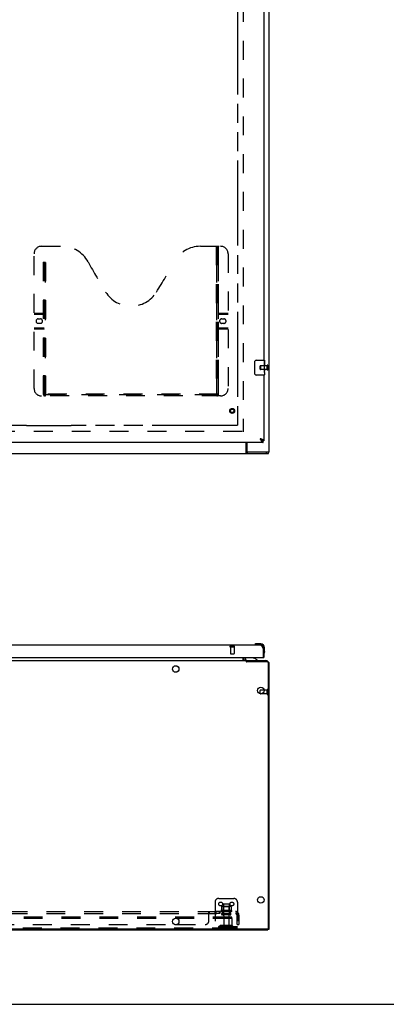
# Model space of a CAD drawing. Header units: inches. Extents: x 0 to 230, y 0 to 149.
# Tile 32 of 92: x 87 to 112, y 0 to 66. Entities that reach past the tile are written whole.
import ezdxf

# ---------------------------------------------------------------- set-up
doc = ezdxf.new("R2010")
doc.units = ezdxf.units.IN
doc.header["$LTSCALE"] = 12.635135
doc.header["$MEASUREMENT"] = 0
doc.linetypes.add('HIDDEN', pattern=[0.2, 0.1, -0.1])
doc.linetypes.add('PHANTOM', pattern=[0.8, 0.45, -0.05, 0.1, -0.05, 0.1, -0.05])
doc.layers.get('0').update_dxf_attribs({"linetype": 'CONTINUOUS'})
for name, color, linetype in [('02___PRT_ALL_AXES', 7, 'CONTINUOUS'), ('AVAILABLE_DOOR_SPACE', 7, 'CONTINUOUS'), ('DEFAULT_2', 8, 'HIDDEN')]:
    doc.layers.add(name, color=color, linetype=linetype)

msp = doc.modelspace()

# ---------------------------------------------------------------- linework, layer by layer
at = {"color": 3, "linetype": 'Continuous'}
for p, q in [((103.844, 36.915), (103.844, 113.512)), ((103.469, 72.311), (103.469, 43.061)), ((103.469, 42.061), (103.469, 37.665)), ((103.427, 37.561), (74.823, 37.561)), ((102.344, 37.561), (102.344, 36.977)), ((103.259, 37.793), (103.222, 37.807)), ((103.222, 37.807), (103.236, 37.781)), ((103.236, 37.781), (103.246, 37.762)), ((103.246, 37.762), (103.253, 37.75)), ((103.253, 37.75), (103.26, 37.737)), ((103.278, 37.787), (103.259, 37.793)), ((103.29, 37.782), (103.278, 37.787)), ((103.302, 37.777), (103.29, 37.782)), ((103.844, 36.915), (102.337, 36.915)), ((75.028, 24.033), (103.222, 24.033)), ((103.389, 23.856), (103.396, 23.844)), ((103.396, 23.844), (103.403, 23.831)), ((103.403, 23.831), (103.41, 23.819)), ((103.41, 23.819), (103.42, 23.799)), ((103.42, 23.799), (103.427, 23.786)), ((103.427, 23.786), (103.427, 23.199)), ((103.469, 23.786), (103.469, 23.179)), ((74.843, 23.179), (103.407, 23.179)), ((102.198, 23.179), (102.198, 23.117)), ((102.34, 22.975), (103.597, 22.975)), ((103.844, 5.027), (103.844, 22.728)), ((97.528, 5.329), (97.66, 5.329)), ((43.948, 4.975), (103.74, 4.975))]:
    msp.add_line(p, q, dxfattribs=at)
at = {"color": 7, "linetype": 'Continuous'}
for p, q in [((102.874, 42.161), (102.874, 42.961)), ((102.974, 43.061), (103.514, 43.061)), ((103.529, 43.046), (103.529, 42.907)), ((103.529, 42.676), (103.529, 42.645)), ((103.529, 42.479), (103.529, 42.446)), ((103.529, 42.221), (103.529, 42.076)), ((103.514, 42.061), (102.974, 42.061)), ((102.291, 36.811), (102.291, 37.561)), ((103.239, 37.796), (103.222, 37.807)), ((103.222, 37.807), (103.236, 37.792)), ((103.236, 37.792), (103.246, 37.781)), ((103.248, 37.791), (103.239, 37.796)), ((103.246, 37.781), (103.253, 37.774)), ((103.256, 37.785), (103.248, 37.791)), ((103.253, 37.774), (103.26, 37.767)), ((103.26, 37.767), (103.266, 37.76)), ((103.469, 37.665), (103.427, 37.665)), ((103.427, 37.561), (103.427, 37.665)), ((102.337, 36.915), (102.337, 36.811)), ((103.662, 36.811), (103.662, 36.915)), ((103.792, 36.811), (103.792, 36.915)), ((43.896, 36.811), (103.792, 36.811)), ((102.88, 24.048), (102.874, 24.046)), ((102.971, 24.09), (103.009, 24.093)), ((103.266, 24.093), (103.009, 24.093)), ((103.266, 24.033), (103.222, 24.033)), ((103.469, 23.786), (103.427, 23.786)), ((103.469, 23.786), (103.469, 23.83)), ((103.529, 23.574), (103.529, 23.83)), ((102.094, 23.004), (102.094, 23.179)), ((102.24, 23.179), (102.24, 23.132)), ((103.027, 23.014), (102.788, 23.152)), ((103.407, 23.179), (103.469, 23.179)), ((103.482, 23.438), (103.484, 23.445)), ((103.529, 23.574), (103.526, 23.536)), ((45.396, 22.975), (102.291, 22.975)), ((102.112, 22.993), (102.113, 22.991)), ((102.291, 22.924), (102.291, 22.975)), ((103.662, 22.898), (102.337, 22.898)), ((102.344, 22.898), (102.344, 22.975)), ((103.027, 22.975), (103.027, 23.014)), ((103.792, 5.089), (103.792, 22.768)), ((103.24, 20.76), (103.24, 20.985)), ((103.729, 5.027), (43.958, 5.027)), ((103.74, 5.028), (103.74, 4.975)), ((103.74, 5.027), (103.844, 5.027)), ((0, 0), (229.73, 0))]:
    msp.add_line(p, q, dxfattribs=at)
for points in [[(102.874, 42.961), (102.874, 42.967), (102.874, 42.973), (102.875, 42.979), (102.877, 42.985), (102.878, 42.991), (102.88, 42.997)], [(102.88, 42.125), (102.878, 42.13), (102.877, 42.136), (102.875, 42.142), (102.874, 42.148), (102.874, 42.154), (102.874, 42.161)], [(103.362, 37.682), (103.361, 37.684), (103.36, 37.687), (103.359, 37.689), (103.358, 37.692), (103.357, 37.695), (103.355, 37.698), (103.354, 37.7), (103.352, 37.703), (103.35, 37.706), (103.348, 37.709), (103.346, 37.711), (103.344, 37.714), (103.342, 37.717), (103.339, 37.72), (103.337, 37.722), (103.334, 37.725), (103.332, 37.728), (103.329, 37.73), (103.326, 37.733), (103.323, 37.736), (103.32, 37.739), (103.317, 37.741), (103.313, 37.744), (103.31, 37.747), (103.307, 37.75), (103.303, 37.752), (103.299, 37.755), (103.296, 37.758), (103.292, 37.761), (103.288, 37.763), (103.285, 37.766), (103.281, 37.769), (103.277, 37.772), (103.273, 37.774), (103.269, 37.777), (103.265, 37.78), (103.256, 37.785)], [(103.266, 37.76), (103.27, 37.756), (103.273, 37.753), (103.277, 37.749), (103.28, 37.746), (103.283, 37.743), (103.287, 37.739), (103.29, 37.736), (103.294, 37.733), (103.297, 37.73), (103.301, 37.726), (103.304, 37.723), (103.307, 37.72), (103.311, 37.718), (103.314, 37.715), (103.318, 37.712), (103.321, 37.709), (103.324, 37.706), (103.328, 37.704), (103.331, 37.701), (103.335, 37.699), (103.338, 37.696), (103.341, 37.694), (103.345, 37.692), (103.348, 37.69), (103.352, 37.688), (103.355, 37.686), (103.358, 37.684), (103.362, 37.682)], [(103.362, 37.682), (103.365, 37.68), (103.369, 37.679), (103.372, 37.677), (103.375, 37.676), (103.379, 37.674), (103.382, 37.673), (103.386, 37.672), (103.389, 37.671), (103.393, 37.67), (103.396, 37.669), (103.399, 37.668), (103.403, 37.667), (103.406, 37.666), (103.41, 37.666), (103.413, 37.665), (103.416, 37.665), (103.42, 37.665), (103.423, 37.665), (103.427, 37.665)], [(102.291, 36.907), (102.292, 36.905), (102.294, 36.903), (102.295, 36.899), (102.297, 36.896), (102.298, 36.891), (102.299, 36.887), (102.3, 36.882), (102.302, 36.877), (102.303, 36.872), (102.305, 36.861)], [(102.305, 36.861), (102.306, 36.856), (102.308, 36.851), (102.309, 36.846), (102.31, 36.841), (102.312, 36.837), (102.313, 36.832), (102.315, 36.828), (102.317, 36.825), (102.318, 36.822), (102.32, 36.819), (102.323, 36.817), (102.325, 36.815), (102.327, 36.813), (102.33, 36.812), (102.332, 36.811), (102.334, 36.811), (102.337, 36.811)], [(102.094, 23.004), (102.095, 23.004), (102.097, 23.004), (102.099, 23.004), (102.1, 23.003), (102.102, 23.003), (102.104, 23.002)], [(102.097, 23.004), (102.099, 23.004), (102.1, 23.003), (102.102, 23.003), (102.104, 23.002), (102.106, 23), (102.107, 22.999), (102.109, 22.997), (102.11, 22.995), (102.112, 22.993), (102.113, 22.991)], [(102.106, 23), (102.107, 22.999), (102.109, 22.997), (102.11, 22.995)], [(102.113, 22.991), (102.116, 22.987), (102.118, 22.985), (102.119, 22.983), (102.12, 22.981), (102.122, 22.979), (102.123, 22.978), (102.125, 22.977), (102.126, 22.976), (102.128, 22.975), (102.129, 22.975), (102.13, 22.975)], [(102.116, 22.987), (102.118, 22.985), (102.119, 22.983), (102.12, 22.981), (102.122, 22.979)], [(102.291, 22.924), (102.292, 22.923), (102.294, 22.921), (102.295, 22.92), (102.297, 22.918), (102.298, 22.917), (102.299, 22.915), (102.3, 22.914), (102.302, 22.914), (102.303, 22.913), (102.304, 22.912), (102.305, 22.912), (102.306, 22.911), (102.308, 22.911), (102.309, 22.91), (102.312, 22.909)], [(102.312, 22.909), (102.313, 22.909), (102.315, 22.908), (102.317, 22.908), (102.318, 22.907), (102.32, 22.906), (102.323, 22.905), (102.325, 22.904), (102.327, 22.903), (102.33, 22.902), (102.332, 22.9), (102.334, 22.899), (102.337, 22.898)]]:
    msp.add_lwpolyline(points, dxfattribs=at)
at = {"color": 3, "linetype": 'Continuous'}
for points in [[(103.26, 37.737), (103.263, 37.731), (103.266, 37.725), (103.27, 37.719), (103.273, 37.713), (103.277, 37.707), (103.28, 37.701), (103.283, 37.695), (103.287, 37.69), (103.29, 37.684), (103.294, 37.678), (103.297, 37.673), (103.301, 37.668)], [(103.301, 37.668), (103.304, 37.662), (103.307, 37.657), (103.311, 37.652), (103.314, 37.647), (103.318, 37.642), (103.321, 37.638), (103.324, 37.633), (103.328, 37.628), (103.331, 37.624), (103.335, 37.62), (103.338, 37.616), (103.341, 37.612), (103.345, 37.608), (103.348, 37.604), (103.352, 37.6), (103.355, 37.597), (103.358, 37.594), (103.362, 37.591), (103.365, 37.588), (103.369, 37.585), (103.372, 37.582), (103.375, 37.579), (103.379, 37.577), (103.382, 37.575), (103.386, 37.573), (103.389, 37.571), (103.393, 37.569), (103.396, 37.568), (103.399, 37.566), (103.403, 37.565), (103.406, 37.564), (103.41, 37.563), (103.413, 37.562), (103.416, 37.561), (103.42, 37.561), (103.423, 37.561), (103.427, 37.561)], [(103.368, 37.75), (103.363, 37.752), (103.358, 37.754), (103.353, 37.757), (103.347, 37.759), (103.342, 37.761), (103.336, 37.764), (103.331, 37.766), (103.325, 37.768), (103.319, 37.77), (103.314, 37.773), (103.302, 37.777)], [(103.469, 37.665), (103.469, 37.667), (103.468, 37.669), (103.468, 37.672), (103.467, 37.674), (103.467, 37.676), (103.466, 37.678), (103.465, 37.681), (103.464, 37.683), (103.462, 37.685), (103.461, 37.688), (103.459, 37.69), (103.457, 37.692), (103.455, 37.695), (103.453, 37.697), (103.451, 37.699), (103.449, 37.701), (103.446, 37.704), (103.443, 37.706), (103.441, 37.708), (103.438, 37.711), (103.435, 37.713), (103.431, 37.715), (103.428, 37.718), (103.424, 37.72), (103.421, 37.722), (103.417, 37.724), (103.413, 37.727), (103.409, 37.729), (103.405, 37.731), (103.401, 37.734), (103.396, 37.736), (103.392, 37.738), (103.387, 37.741), (103.383, 37.743), (103.378, 37.745), (103.373, 37.747), (103.368, 37.75)], [(102.291, 36.971), (102.293, 36.97), (102.295, 36.97), (102.297, 36.969), (102.3, 36.968), (102.302, 36.966), (102.304, 36.964), (102.306, 36.962), (102.308, 36.96), (102.309, 36.958), (102.311, 36.956), (102.312, 36.954), (102.313, 36.951), (102.315, 36.948), (102.316, 36.945), (102.317, 36.942), (102.318, 36.939), (102.321, 36.934)], [(102.321, 36.934), (102.322, 36.931), (102.323, 36.928), (102.324, 36.926), (102.325, 36.923), (102.326, 36.921), (102.328, 36.919), (102.329, 36.918), (102.331, 36.917), (102.332, 36.916), (102.334, 36.915), (102.335, 36.915), (102.337, 36.915)], [(103.222, 24.033), (103.226, 24.033), (103.229, 24.033), (103.232, 24.032), (103.236, 24.032), (103.239, 24.031), (103.243, 24.03), (103.246, 24.029), (103.249, 24.028), (103.253, 24.026), (103.256, 24.025), (103.26, 24.023), (103.263, 24.021), (103.266, 24.019), (103.27, 24.017), (103.273, 24.014), (103.277, 24.012), (103.28, 24.009), (103.283, 24.006), (103.287, 24.003), (103.29, 24), (103.294, 23.997), (103.297, 23.993), (103.301, 23.99), (103.304, 23.986), (103.307, 23.982), (103.311, 23.978), (103.314, 23.974), (103.318, 23.97), (103.321, 23.965), (103.324, 23.961), (103.328, 23.956), (103.331, 23.951), (103.335, 23.947), (103.338, 23.942), (103.341, 23.937), (103.345, 23.931), (103.348, 23.926), (103.352, 23.921), (103.355, 23.915), (103.358, 23.91), (103.362, 23.904), (103.365, 23.898), (103.369, 23.893), (103.372, 23.887), (103.375, 23.881), (103.379, 23.875), (103.382, 23.869), (103.386, 23.863), (103.389, 23.856)], [(103.74, 5.026), (103.742, 5.026), (103.747, 5.027), (103.747, 5.027)]]:
    msp.add_lwpolyline(points, dxfattribs=at)
at = {"color": 7, "linetype": 'Continuous'}
for centre in [(97.594, 22.412), (103.281, 20.975), (103.281, 6.975), (97.594, 5.537)]:
    msp.add_circle(centre, 0.219, dxfattribs=at)
for centre, radius, start, end in [((102.974, 42.961), 0.1, 90, 158.79459), ((103.514, 43.046), 0.015, 0, 90), ((102.974, 42.161), 0.1, 201.19986, 270), ((103.514, 42.076), 0.015, 270, 360), ((102.889, 24.045), 0.015, 120.88989, 173.62041), ((102.889, 24.048), 0.015, 186.37959, 270), ((103.009, 23.843), 0.25, 90, 120.88989), ((103.266, 23.83), 0.263, 0, 90), ((103.266, 23.83), 0.203, 0, 90), ((102.34, 23.117), 0.246, 180, 215.3371), ((102.397, 23.132), 0.157, 180, 270), ((102.839, 23.238), 0.1, 216.54681, 239.90799), ((103.484, 23.453), 0.015, 180, 263.62041), ((103.48, 23.453), 0.015, 276.37959, 329.11011), ((103.279, 23.574), 0.25, 329.11011, 360), ((103.662, 22.768), 0.13, 0, 90), ((103.25, 20.985), 0.01, 90, 180), ((103.729, 5.089), 0.0625, 270, 360)]:
    msp.add_arc(centre, radius, start, end, dxfattribs=at)
at = {"color": 3, "linetype": 'Continuous'}
for centre, radius, start, end in [((102.407, 36.977), 0.0625, 180, 270), ((103.222, 23.786), 0.246, 0, 90), ((102.34, 23.117), 0.142, 180, 270), ((103.407, 23.199), 0.02, 270, 360), ((103.597, 22.728), 0.246, 0, 90)]:
    msp.add_arc(centre, radius, start, end, dxfattribs=at)
at = {"layer": '02___PRT_ALL_AXES', "color": 7, "linetype": 'Continuous'}
for p, q in [((103.529, 42.907), (103.522, 42.907)), ((103.522, 42.907), (103.522, 42.676)), ((103.529, 42.482), (103.529, 43.046)), ((103.529, 42.739), (103.522, 42.739)), ((103.529, 42.676), (103.522, 42.676)), ((103.529, 42.446), (103.522, 42.446)), ((103.522, 42.446), (103.522, 42.309)), ((103.529, 42.309), (103.522, 42.309)), ((103.529, 42.64), (103.523, 42.64)), ((103.523, 42.278), (103.529, 42.278)), ((103.527, 42.506), (103.525, 42.528)), ((103.527, 42.508), (103.529, 42.508)), ((103.529, 42.222), (103.529, 42.479)), ((103.529, 42.221), (103.529, 42.076)), ((103.499, 20.995), (103.25, 20.995))]:
    msp.add_line(p, q, dxfattribs=at)
at = {"layer": '02___PRT_ALL_AXES', "color": 8, "linetype": 'HIDDEN'}
for p, q in [((103.697, 42.685), (103.25, 42.685)), ((103.697, 42.437), (103.25, 42.437)), ((103.697, 42.437), (103.697, 42.685)), ((101.241, 23.886), (101.489, 23.886)), ((101.241, 23.886), (101.241, 23.439)), ((101.489, 23.886), (101.489, 23.439)), ((103.697, 20.747), (103.25, 20.747)), ((103.697, 20.995), (103.499, 20.995)), ((103.697, 20.747), (103.697, 20.995)), ((100.786, 6.674), (100.786, 6.079)), ((101.152, 6.674), (101.152, 6.079)), ((100.529, 6.204), (100.209, 6.204)), ((100.209, 6.204), (100.209, 6.079)), ((100.529, 6.079), (100.209, 6.079)), ((100.248, 6.204), (100.248, 6.079)), ((100.49, 6.204), (100.49, 6.079)), ((100.529, 6.204), (100.529, 6.079)), ((101.324, 6.274), (100.613, 6.274)), ((100.634, 6.204), (100.719, 6.204)), ((101.219, 6.204), (100.719, 6.204)), ((100.719, 6.204), (100.719, 6.079)), ((101.219, 6.079), (100.719, 6.079)), ((101.219, 6.204), (101.303, 6.204)), ((101.219, 6.204), (101.219, 6.079)), ((100.803, 5.91), (100.803, 5.109)), ((101.135, 5.91), (101.135, 5.109))]:
    msp.add_line(p, q, dxfattribs=at)
at = {"layer": '02___PRT_ALL_AXES', "color": 7, "linetype": 'Continuous'}
for points in [[(103.525, 42.528), (103.524, 42.54), (103.523, 42.552), (103.523, 42.564), (103.522, 42.577), (103.522, 42.59), (103.522, 42.603), (103.522, 42.616), (103.522, 42.628), (103.523, 42.641), (103.523, 42.653), (103.524, 42.665)], [(103.523, 42.273), (103.523, 42.281), (103.522, 42.291), (103.522, 42.3), (103.522, 42.309)], [(103.526, 42.248), (103.525, 42.256), (103.524, 42.264), (103.523, 42.273)], [(103.529, 42.221), (103.528, 42.225), (103.528, 42.23), (103.528, 42.235), (103.526, 42.248)], [(103.529, 42.479), (103.528, 42.487), (103.528, 42.496), (103.527, 42.506)]]:
    msp.add_lwpolyline(points, dxfattribs=at)
at = {"layer": '02___PRT_ALL_AXES', "color": 8, "linetype": 'HIDDEN'}
msp.add_circle((101.365, 39.665), 0.124, dxfattribs=at)
for centre, radius, start, end in [((100.634, 6.242), 0.0384, 124.44966, 270), ((100.969, 5.674), 0.698, 117.6814, 120.66313), ((100.969, 5.674), 0.698, 59.33687, 62.3186), ((101.303, 6.242), 0.0384, 270, 55.55034)]:
    msp.add_arc(centre, radius, start, end, dxfattribs=at)
at = {"layer": '02___PRT_ALL_AXES', "color": 7, "linetype": 'Continuous'}
msp.add_ellipse((103.266, 42.645), major_axis=(0.263, 0), ratio=0.432808, start_param=0, end_param=0.179988, dxfattribs=at)
at = {"layer": 'AVAILABLE_DOOR_SPACE', "color": 4, "linetype": 'PHANTOM'}
for p, q in [((101.719, 106.936), (101.719, 38.686)), ((87.625, 38.686), (78.406, 38.686)), ((87.625, 38.687), (90.625, 38.687)), ((87.625, 38.686), (87.625, 38.687)), ((90.625, 38.687), (90.625, 38.686)), ((101.719, 38.686), (90.625, 38.686))]:
    msp.add_line(p, q, dxfattribs=at)
at = {"layer": 'DEFAULT_2', "color": 8, "linetype": 'HIDDEN'}
for p, q in [((102.094, 107.363), (102.094, 38.259)), ((88.135, 41.165), (88.135, 50.165)), ((88.635, 50.665), (89.99, 50.665)), ((88.77, 40.755), (88.77, 50.665)), ((88.8, 40.785), (88.8, 50.665)), ((88.81, 40.755), (88.81, 50.665)), ((88.89, 40.785), (88.89, 50.665)), ((88.9, 40.665), (88.9, 50.665)), ((88.93, 40.745), (88.93, 50.665)), ((99.24, 50.665), (100.595, 50.665)), ((100.3, 50.665), (100.3, 40.745)), ((100.33, 40.665), (100.33, 50.665)), ((100.34, 50.665), (100.34, 40.785)), ((100.42, 50.665), (100.42, 40.755)), ((100.43, 50.665), (100.43, 40.785)), ((100.46, 40.755), (100.46, 50.665)), ((101.095, 50.165), (101.095, 41.165)), ((88.135, 46.205), (88.81, 46.205)), ((88.135, 46.165), (88.77, 46.165)), ((88.135, 46.125), (88.81, 46.125)), ((100.42, 46.205), (101.095, 46.205)), ((100.42, 46.125), (101.095, 46.125)), ((100.46, 46.165), (101.095, 46.165)), ((88.421, 45.815), (88.558, 45.815)), ((88.558, 45.515), (88.421, 45.515)), ((100.671, 45.815), (100.808, 45.815)), ((100.808, 45.515), (100.671, 45.515)), ((88.135, 45.205), (88.81, 45.205)), ((88.77, 45.165), (88.135, 45.165)), ((88.81, 45.125), (88.135, 45.125)), ((100.42, 45.205), (101.095, 45.205)), ((101.095, 45.125), (100.42, 45.125)), ((101.095, 45.165), (100.46, 45.165)), ((103.24, 42.447), (103.24, 42.675)), ((103.25, 42.685), (103.25, 42.437)), ((103.697, 42.419), (103.697, 42.703)), ((103.74, 42.419), (103.74, 42.703)), ((100.595, 40.665), (88.635, 40.665)), ((88.77, 40.755), (100.46, 40.755)), ((100.43, 40.785), (88.8, 40.785)), ((100.336, 40.745), (88.893, 40.745)), ((75.49, 38.311), (102.094, 38.311)), ((101.223, 23.929), (101.507, 23.929)), ((101.223, 23.886), (101.507, 23.886)), ((101.251, 23.429), (101.479, 23.429)), ((103.24, 20.76), (103.24, 20.757)), ((103.697, 21.013), (103.697, 20.729)), ((103.74, 21.013), (103.74, 20.729)), ((100.219, 6.829), (100.219, 5.079)), ((100.469, 7.079), (101.469, 7.079)), ((101.122, 6.704), (100.816, 6.704)), ((101.719, 6.829), (101.719, 5.079)), ((46, 6.204), (101.687, 6.204)), ((46, 6.079), (101.687, 6.079)), ((99.812, 5.579), (99.812, 6.15)), ((99.814, 6.152), (99.816, 6.154)), ((99.846, 6.079), (99.848, 6.079)), ((99.848, 6.079), (99.848, 6.204)), ((100.65, 6.519), (100.65, 6.301)), ((101.233, 5.973), (100.704, 5.973)), ((101.224, 6.54), (100.713, 6.54)), ((100.785, 6.52), (100.765, 6.54)), ((100.785, 6.224), (100.765, 6.204)), ((101.152, 6.52), (100.785, 6.52)), ((100.785, 6.224), (100.785, 6.52)), ((101.152, 6.224), (100.785, 6.224)), ((101.152, 6.52), (101.172, 6.54)), ((101.152, 6.224), (101.152, 6.52)), ((101.152, 6.224), (101.172, 6.204)), ((101.287, 6.519), (101.287, 6.301)), ((101.726, 6.15), (101.647, 6.053)), ((101.687, 6.079), (101.687, 6.204)), ((101.687, 5.329), (101.687, 5.967)), ((101.812, 5.967), (101.812, 5.329)), ((101.344, 5.829), (46.344, 5.829)), ((101.344, 5.725), (46.344, 5.725)), ((50.16, 5.329), (97.528, 5.329)), ((97.66, 5.329), (99.562, 5.329)), ((101.309, 5.273), (100.628, 5.273)), ((100.794, 5.273), (100.794, 5.169)), ((101.144, 5.273), (101.144, 5.169)), ((101.344, 5.725), (101.344, 5.829)), ((101.344, 5.725), (101.344, 5.139)), ((101.687, 5.329), (101.812, 5.329)), ((101.284, 5.079), (46.404, 5.079)), ((101.719, 5.183), (100.219, 5.183)), ((100.561, 5.251), (100.494, 5.203)), ((100.622, 5.167), (100.554, 5.118)), ((101.309, 5.169), (100.628, 5.169)), ((101.719, 5.079), (101.284, 5.079)), ((101.315, 5.167), (101.383, 5.118)), ((101.376, 5.251), (101.444, 5.203))]:
    msp.add_line(p, q, dxfattribs=at)
for points in [[(88.8, 40.785), (88.816, 40.774), (88.832, 40.764), (88.847, 40.756), (88.863, 40.75), (88.878, 40.746), (88.893, 40.745)], [(100.336, 40.745), (100.351, 40.746), (100.366, 40.75), (100.382, 40.756), (100.398, 40.764), (100.414, 40.774), (100.43, 40.785)], [(99.812, 6.15), (99.814, 6.152), (99.816, 6.154), (99.817, 6.157), (99.819, 6.16), (99.82, 6.164), (99.822, 6.167), (99.823, 6.171)], [(99.812, 6.053), (99.814, 6.053), (99.816, 6.053), (99.818, 6.053), (99.819, 6.053), (99.821, 6.054), (99.822, 6.054), (99.824, 6.055), (99.825, 6.056), (99.827, 6.058), (99.828, 6.059), (99.829, 6.061)], [(99.812, 6.053), (99.814, 6.053), (99.816, 6.053), (99.818, 6.053), (99.819, 6.053), (99.821, 6.054), (99.822, 6.054)], [(99.823, 6.171), (99.826, 6.178), (99.828, 6.181), (99.829, 6.185)], [(99.824, 6.055), (99.825, 6.056), (99.827, 6.058), (99.828, 6.059), (99.829, 6.061), (99.831, 6.063), (99.832, 6.065), (99.835, 6.068)], [(99.829, 6.185), (99.831, 6.188), (99.832, 6.191), (99.834, 6.194), (99.836, 6.196), (99.838, 6.199), (99.84, 6.201)], [(99.834, 6.194), (99.836, 6.196), (99.838, 6.199), (99.84, 6.201), (99.841, 6.202), (99.843, 6.203), (99.845, 6.204), (99.846, 6.204), (99.848, 6.204)], [(99.835, 6.068), (99.836, 6.07), (99.838, 6.072), (99.839, 6.074), (99.84, 6.075), (99.842, 6.077), (99.843, 6.078)], [(99.838, 6.072), (99.839, 6.074), (99.84, 6.075), (99.842, 6.077), (99.843, 6.078), (99.845, 6.078), (99.846, 6.079), (99.848, 6.079)], [(99.845, 6.204), (99.846, 6.204), (99.848, 6.204)], [(100.65, 6.3), (100.65, 6.299), (100.649, 6.298), (100.649, 6.297), (100.649, 6.296), (100.648, 6.296), (100.648, 6.295), (100.648, 6.294), (100.647, 6.294), (100.647, 6.294), (100.647, 6.293), (100.646, 6.293), (100.646, 6.293), (100.646, 6.293), (100.646, 6.292), (100.645, 6.292), (100.645, 6.292), (100.645, 6.292), (100.644, 6.292)], [(100.656, 6.528), (100.654, 6.527), (100.653, 6.526), (100.652, 6.525), (100.651, 6.523), (100.65, 6.522), (100.65, 6.52), (100.65, 6.519)], [(101.282, 6.528), (101.283, 6.527), (101.284, 6.526), (101.285, 6.525), (101.286, 6.523), (101.287, 6.522), (101.287, 6.52), (101.287, 6.519)], [(101.293, 6.292), (101.293, 6.292), (101.292, 6.292), (101.292, 6.292), (101.292, 6.292), (101.291, 6.293), (101.291, 6.293), (101.291, 6.293), (101.291, 6.293), (101.29, 6.294), (101.29, 6.294), (101.289, 6.294), (101.289, 6.295), (101.289, 6.296), (101.288, 6.296), (101.288, 6.297), (101.288, 6.298), (101.288, 6.299), (101.287, 6.3)], [(101.647, 6.053), (101.647, 6.053), (101.648, 6.053), (101.649, 6.053), (101.65, 6.053), (101.651, 6.054), (101.652, 6.054), (101.653, 6.055), (101.655, 6.056), (101.656, 6.058), (101.658, 6.059), (101.66, 6.061), (101.664, 6.065)], [(101.687, 6.139), (101.687, 6.139), (101.687, 6.139), (101.687, 6.139), (101.687, 6.138), (101.687, 6.138), (101.687, 6.138), (101.687, 6.137), (101.687, 6.136), (101.687, 6.136), (101.687, 6.135), (101.687, 6.135), (101.687, 6.134), (101.687, 6.133), (101.687, 6.133), (101.686, 6.132), (101.686, 6.131), (101.686, 6.13), (101.686, 6.13), (101.686, 6.129), (101.686, 6.128), (101.685, 6.127), (101.685, 6.127), (101.685, 6.126), (101.685, 6.125), (101.685, 6.124), (101.684, 6.123), (101.684, 6.123), (101.684, 6.122), (101.684, 6.121), (101.684, 6.12), (101.683, 6.119), (101.683, 6.118), (101.683, 6.117), (101.683, 6.117), (101.682, 6.116), (101.682, 6.115), (101.682, 6.114), (101.681, 6.113), (101.681, 6.112), (101.681, 6.111), (101.68, 6.11), (101.68, 6.109), (101.68, 6.108), (101.679, 6.107), (101.679, 6.106), (101.679, 6.105), (101.678, 6.104), (101.678, 6.103), (101.678, 6.102), (101.677, 6.101), (101.677, 6.1), (101.676, 6.099), (101.676, 6.098), (101.675, 6.097), (101.675, 6.096), (101.675, 6.095), (101.674, 6.094), (101.674, 6.093), (101.673, 6.092), (101.673, 6.091), (101.673, 6.09), (101.672, 6.089), (101.672, 6.089), (101.671, 6.088), (101.671, 6.087), (101.671, 6.086), (101.67, 6.085), (101.67, 6.084), (101.669, 6.084), (101.669, 6.083), (101.669, 6.082), (101.668, 6.082), (101.668, 6.081), (101.667, 6.08), (101.667, 6.079), (101.667, 6.079), (101.666, 6.078), (101.666, 6.078), (101.666, 6.077), (101.665, 6.076), (101.665, 6.076), (101.665, 6.076), (101.665, 6.075), (101.664, 6.075)], [(101.664, 6.065), (101.666, 6.066), (101.668, 6.068), (101.67, 6.07), (101.673, 6.072), (101.675, 6.074), (101.677, 6.075), (101.68, 6.077), (101.682, 6.078), (101.684, 6.078), (101.686, 6.079), (101.687, 6.079)], [(101.664, 6.075), (101.664, 6.075), (101.664, 6.075), (101.664, 6.075), (101.664, 6.075), (101.665, 6.075), (101.665, 6.076), (101.665, 6.076), (101.665, 6.076), (101.666, 6.077), (101.666, 6.077), (101.666, 6.078), (101.667, 6.078), (101.667, 6.079)], [(101.708, 6.181), (101.706, 6.185), (101.705, 6.188), (101.703, 6.191), (101.701, 6.194), (101.7, 6.196), (101.698, 6.199), (101.696, 6.201), (101.694, 6.202), (101.692, 6.203), (101.691, 6.204), (101.689, 6.204), (101.687, 6.204)], [(101.687, 6.135), (101.687, 6.136), (101.687, 6.136), (101.687, 6.137), (101.687, 6.137), (101.687, 6.138), (101.687, 6.138), (101.687, 6.139), (101.687, 6.139)], [(101.726, 6.15), (101.724, 6.152), (101.722, 6.154), (101.72, 6.157), (101.718, 6.16), (101.716, 6.164), (101.714, 6.167), (101.712, 6.171), (101.711, 6.174), (101.708, 6.181)]]:
    msp.add_lwpolyline(points, dxfattribs=at)
for centre, radius in [((101.365, 39.665), 0.164), ((101.365, 39.665), 0.142), ((101.365, 39.665), 0.124), ((101.365, 39.665), 0.114), ((100.594, 6.704), 0.128), ((101.344, 6.704), 0.128)]:
    msp.add_circle(centre, radius, dxfattribs=at)
for centre, radius, start, end in [((88.635, 50.165), 0.5, 90, 180), ((89.99, 48.665), 2, 28.48127, 90), ((99.24, 48.665), 2, 90, 151.51873), ((100.595, 50.165), 0.5, 0, 90), ((126.298, 68.363), 39.307, 208.48127, 211.87046), ((62.932, 68.363), 39.307, 328.12954, 331.51873), ((94.615, 48.665), 2, 211.87046, 328.12954), ((88.77, 46.205), 0.04, 270, 360), ((100.46, 46.205), 0.04, 180, 270), ((88.421, 45.665), 0.15, 90, 270), ((88.558, 45.665), 0.15, 270, 90), ((100.671, 45.665), 0.15, 90, 270), ((100.808, 45.665), 0.15, 270, 90), ((88.77, 45.125), 0.04, 0, 90), ((100.46, 45.125), 0.04, 90, 180), ((103.25, 42.675), 0.01, 90, 180), ((103.25, 42.447), 0.01, 180, 270), ((103.718, 42.703), 0.0215, 360, 180), ((103.718, 42.419), 0.0215, 180, 0), ((88.635, 41.165), 0.5, 180, 270), ((100.595, 41.165), 0.5, 270, 360), ((88.9, 40.755), 0.13, 180, 223.81306), ((88.9, 40.755), 0.09, 180, 270), ((88.93, 40.785), 0.04, 180, 270), ((100.3, 40.785), 0.04, 270, 360), ((100.33, 40.755), 0.09, 270, 360), ((100.33, 40.755), 0.13, 316.18694, 360), ((101.223, 23.907), 0.0215, 90, 270), ((101.507, 23.907), 0.0215, 270, 90), ((101.251, 23.439), 0.01, 180, 270), ((101.479, 23.439), 0.01, 270, 360), ((103.25, 20.757), 0.01, 180, 270), ((103.718, 21.013), 0.0215, 0, 180), ((103.718, 20.729), 0.0215, 180, 360), ((100.469, 6.829), 0.25, 90, 180), ((100.816, 6.674), 0.03, 90, 180), ((101.122, 6.674), 0.03, 0, 90), ((101.469, 6.829), 0.25, 0, 90), ((100.704, 6.026), 0.053, 90, 270), ((100.713, 6.399), 0.141, 90, 113.95), ((100.74, 5.91), 0.0625, 0, 90), ((101.197, 5.91), 0.0625, 90, 180), ((101.224, 6.399), 0.141, 66.05, 90), ((101.233, 6.026), 0.053, 270, 90), ((101.575, 5.967), 0.237, 0, 90), ((101.575, 5.967), 0.112, 0, 90), ((99.562, 5.579), 0.25, 270, 360), ((100.628, 5.159), 0.114, 90, 125.75389), ((101.309, 5.159), 0.114, 54.24611, 90), ((100.433, 5.287), 0.104, 270, 305.75389), ((100.433, 5.287), 0.208, 270, 305.75389), ((100.628, 5.159), 0.01, 90, 125.75389), ((100.833, 5.109), 0.03, 180, 270), ((101.105, 5.109), 0.03, 270, 360), ((101.281, 5.141), 0.0625, 270, 360), ((101.284, 5.139), 0.06, 270, 360), ((101.309, 5.159), 0.01, 54.24611, 90), ((101.504, 5.287), 0.208, 234.24611, 270), ((101.504, 5.287), 0.104, 234.24611, 270)]:
    msp.add_arc(centre, radius, start, end, dxfattribs=at)

doc.saveas('drawing.dxf')
